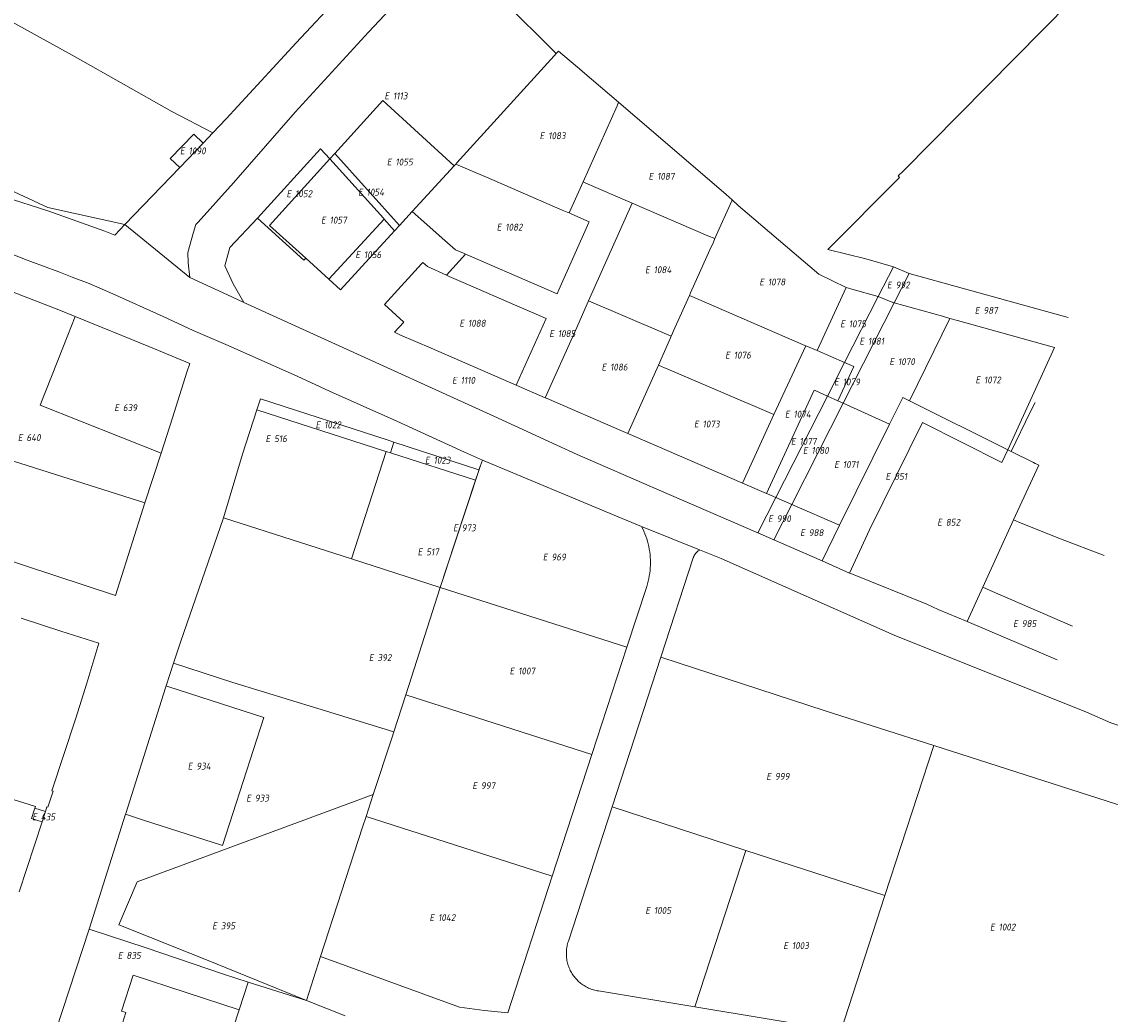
# Model space of a CAD drawing. Header units: metres. Extents: x 154658 to 157381, y 449781 to 452932.
# Tile 48 of 52: x 156794 to 157078, y 451857 to 452116. Entities that reach past the tile are written whole.
import ezdxf
from ezdxf.enums import TextEntityAlignment as Align
from ezdxf.lldxf.tags import DXFTag

# ---------------------------------------------------------------- set-up
doc = ezdxf.new("R2010")
doc.units = ezdxf.units.M
doc.layers.add('B-WE-KG-GRENS_PERCEEL-G', color=150, linetype='KG-PERCEEL', lineweight=18)
doc.layers.add('B-WE-KG-GRENS_PERCEEL-S', color=150, linetype='Continuous', lineweight=25)
doc.styles.add('NLCS-ISO', font='NLCS-ISO.ttf')
doc.styles.get("Standard").update_dxf_attribs({"font": 'verdana.ttf'})
tags = doc.linetypes.add('KG-PERCEEL', pattern='A,5.5,-2,["P",Standard,S=1.8,R=0,X=-0.5,Y=-0.9],-2,5.5,-2,[5,NLCS.SHX,S=0.75,R=0,X=0,Y=0],-2', length=19).pattern_tags.tags
tags[6] = DXFTag(74, 10)

# ---------------------------------------------------------------- blocks, each defined once
blk = doc.blocks.new('SKG-PERCEELNUMMER-SO')
at = {"style": 'NLCS-ISO', "oblique": 10, "flags": 1}
for tag, p in [('GEMEENTECODE', (0, 2.55)), ('PERCEELGROOTTE', (0, -2.45))]:
    blk.add_attdef(tag, text='', height=1.8, dxfattribs=at).set_placement(p, align=Align.MIDDLE_CENTER)
at = {"style": 'NLCS-ISO', "oblique": 10}
blk.add_attdef('SECTIE', text='', height=1.8, dxfattribs=at).set_placement((-0.5, 0), align=Align.MIDDLE_RIGHT)
blk.add_attdef('PERCEELNUMMER', text='', height=1.8, dxfattribs=at).set_placement((0.5, 0), align=Align.MIDDLE_LEFT)

msp = doc.modelspace()

# ---------------------------------------------------------------- linework, layer by layer
at = {"layer": 'B-WE-KG-GRENS_PERCEEL-G', "flags": 128}
for points in [[(156703.851, 452164.083), (156713.701, 452158.614), (156760.126, 452132.965), (156808.209, 452106.344), (156833.432, 452092.127), (156844.134, 452086.504)], [(156905.755, 452135.171), (156884.794, 452112.764), (156865.635, 452091.895), (156849.524, 452073.467), (156840.307, 452063.242), (156839.734, 452062.582), (156839.067, 452060.631), (156837.638, 452055.305), (156837.723, 452052.618), (156838.16, 452048.784)], [(156905.755, 452135.171), (156933.738, 452107.194)], [(157024.284, 452076.506), (157082.673, 452135.654)], [(156577.744, 452132.811), (156592.376, 452131), (156612.01, 452128.877), (156654.251, 452124.361), (156686.166, 452120.679), (156707.355, 452110.671), (156731.778, 452099.561), (156750.505, 452090.657), (156771.96, 452080.532), (156791.164, 452071.624), (156801.034, 452067.081), (156821.206, 452062.584)], [(156844.134, 452086.504), (156847.646, 452090.168), (156865.852, 452110.049), (156877.411, 452122.488)], [(156907.849, 452078.73), (156933.197, 452106.599), (156933.738, 452107.194)], [(156933.738, 452107.194), (156934.349, 452107.866), (156940.418, 452102.682), (156940.638, 452102.494), (156950, 452094.498)], [(156875.938, 452081.127), (156888.471, 452094.936)], [(156888.471, 452094.936), (156907.139, 452077.957)], [(156940.753, 452073.727), (156949.653, 452093.563), (156950, 452094.498)], [(156950, 452094.498), (156978.102, 452070.42), (156979.677, 452069.043)], [(156835.485, 452077.481), (156832.972, 452079.832), (156839.14, 452086.168), (156841.62, 452083.881)], [(156835.485, 452077.481), (156841.62, 452083.881)], [(156841.62, 452083.881), (156844.134, 452086.504)], [(156818.592, 452059.883), (156815.924, 452060.884), (156801.332, 452066.073), (156789.421, 452069.969), (156781.611, 452072.434), (156776.056, 452074.575), (156771.748, 452076.378), (156766.888, 452078.677), (156761.617, 452081.167), (156757.059, 452083.088)], [(156855.774, 452064.24), (156872.218, 452082.356), (156874.691, 452079.753)], [(156874.691, 452079.753), (156875.938, 452081.127)], [(156875.938, 452081.127), (156892.836, 452062.378)], [(156858.932, 452062.392), (156874.691, 452079.753)], [(156888.836, 452064.053), (156888.634, 452064.277), (156874.691, 452079.753)], [(156907.541, 452078.395), (156907.139, 452077.957)], [(156907.849, 452078.73), (156907.541, 452078.395)], [(156937.133, 452065.658), (156936.583, 452065.841), (156935.306, 452066.393), (156915.53, 452074.936), (156915.28, 452075.044), (156915.086, 452075.128), (156907.541, 452078.395)], [(156821.206, 452062.584), (156835.485, 452077.481)], [(156907.139, 452077.957), (156896.167, 452066.006)], [(157021.746, 452051.611), (157014.572, 452053.675), (157004.637, 452056.144), (157023.366, 452074.924), (157022.969, 452075.309), (157024.284, 452076.506)], [(156937.133, 452065.658), (156940.753, 452073.727)], [(156940.753, 452073.727), (156941.435, 452073.435), (156953.589, 452068.175)], [(156757.464, 452067.759), (156757.584, 452068.543), (156763.706, 452066.088), (156775.091, 452061.317), (156787.312, 452056.655), (156794.942, 452053.623), (156799.674, 452051.836), (156803.915, 452050.297), (156807.384, 452048.86), (156811.871, 452047.21), (156818.037, 452044.521), (156831.198, 452038.658), (156839.021, 452034.998), (156847.559, 452031.329), (156866.174, 452023.023), (156874.591, 452019.118), (156892.138, 452011.3), (156909.803, 452003.242), (156914.469, 452001.172)], [(156942.196, 452042.715), (156953.589, 452068.175)], [(156975.153, 452058.932), (156973.309, 452059.709), (156953.589, 452068.175)], [(156975.153, 452058.932), (156975.512, 452059.736), (156979.56, 452068.783), (156979.677, 452069.043)], [(157009.384, 452046.185), (157002.268, 452049.677), (156981.206, 452067.564), (156979.677, 452069.043)], [(156855.774, 452064.24), (156848.55, 452056.651), (156847.236, 452051.799), (156849.419, 452047.158), (156852.218, 452042.311)], [(156868.363, 452053.85), (156867.855, 452053.298), (156855.774, 452064.24)], [(156888.836, 452064.053), (156874.427, 452048.358)], [(156891.581, 452061.011), (156888.836, 452064.053)], [(156896.167, 452066.006), (156892.836, 452062.378)], [(156910.078, 452054.879), (156909.55, 452055.108), (156907.462, 452056.011), (156904.658, 452058.492), (156896.167, 452066.006)], [(156910.078, 452054.879), (156910.508, 452054.693), (156911.743, 452054.158), (156928.154, 452047.055), (156929.383, 452046.523), (156933.98, 452044.533), (156934.439, 452045.557), (156942.293, 452063.109), (156942.388, 452063.329), (156937.794, 452065.318), (156937.133, 452065.658)], [(156821.206, 452062.584), (156818.592, 452059.883)], [(156821.206, 452062.584), (156838.16, 452048.784)], [(156868.363, 452053.85), (156858.932, 452062.392)], [(156892.836, 452062.378), (156891.581, 452061.011)], [(156891.581, 452061.011), (156877.451, 452045.619), (156874.427, 452048.358)], [(156968.532, 452044.137), (156968.83, 452044.803), (156973.865, 452056.056), (156974.758, 452058.052), (156975.153, 452058.932)], [(156874.427, 452048.358), (156868.363, 452053.85)], [(156923.319, 452020.707), (156901.082, 452030.333), (156892.956, 452033.85), (156892.023, 452034.294), (156891.534, 452034.526), (156893.956, 452037.184), (156888.907, 452041.718), (156898.602, 452052.358), (156898.958, 452052.749), (156900.166, 452051.68), (156905.081, 452049.415)], [(156905.081, 452049.415), (156910.078, 452054.879)], [(156766.817, 452008.919), (156773.514, 452051.692), (156792.036, 452044.944), (156803.936, 452040.388), (156808.196, 452038.655)], [(157017.785, 452043.832), (157021.746, 452051.611)], [(157025.831, 452049.813), (157021.746, 452051.611)], [(157021.935, 452042.151), (157025.831, 452049.813)], [(157025.831, 452049.813), (157067.336, 452038.336)], [(156838.16, 452048.784), (156849.098, 452043.729), (156852.218, 452042.311)], [(156905.081, 452049.415), (156905.801, 452049.103), (156908.884, 452047.768), (156923.479, 452041.451), (156931.121, 452038.143), (156923.319, 452020.707)], [(156963.755, 452033.463), (156964.745, 452035.675), (156968.532, 452044.137)], [(156998.869, 452031.006), (156998.664, 452031.094), (156970.367, 452043.343), (156968.532, 452044.137)], [(157001.81, 452029.733), (157009.384, 452046.185)], [(157017.785, 452043.832), (157010.911, 452045.723), (157010.677, 452045.877), (157009.384, 452046.185)], [(156852.218, 452042.311), (156874.235, 452032.309), (156917.43, 452012.596), (156933.947, 452005.032), (156939.192, 452002.604), (156959.965, 451993.596), (156986.384, 451982.156)], [(156930.883, 452017.433), (156938.737, 452034.985), (156942.196, 452042.715)], [(156963.755, 452033.463), (156961.917, 452034.252), (156942.196, 452042.715)], [(157008.637, 452016), (157021.935, 452042.151)], [(157009.018, 452026.613), (157017.785, 452043.832)], [(157021.935, 452042.151), (157021.625, 452042.241), (157017.785, 452043.832)], [(157021.935, 452042.151), (157034.522, 452038.671), (157036.483, 452038.129)], [(156806.271, 452033.797), (156808.196, 452038.655)], [(156808.196, 452038.655), (156827.422, 452030.836), (156838.131, 452026.398), (156837.366, 452024.131), (156833.637, 452012.154), (156830.665, 452003.018)], [(157025.959, 452016.623), (157036.483, 452038.129)], [(157036.483, 452038.129), (157038.444, 452037.586), (157063.791, 452030.577)], [(156799.04, 452015.52), (156803.467, 452026.72), (156806.271, 452033.797)], [(156960.402, 452025.969), (156963.574, 452033.057), (156963.755, 452033.463)], [(156990.546, 452013.029), (156998.869, 452031.006)], [(157001.81, 452029.733), (156998.869, 452031.006)], [(157051.581, 452003.852), (157063.791, 452030.577)], [(157009.018, 452026.613), (157001.81, 452029.733)], [(156952.412, 452008.114), (156960.402, 452025.969)], [(156990.546, 452013.029), (156962.238, 452025.175), (156962.018, 452025.27), (156960.402, 452025.969)], [(157004.548, 452017.833), (157009.018, 452026.613)], [(157007.274, 452016.611), (157011.409, 452025.578), (157009.018, 452026.613)], [(156930.883, 452017.433), (156923.319, 452020.707)], [(157004.548, 452017.833), (157001.296, 452019.29), (157001.086, 452019.384), (156988.654, 451992.427)], [(156855.647, 452014.256), (156856.588, 452017.163)], [(156856.588, 452017.163), (156889.879, 452006.355)], [(156952.412, 452008.114), (156950.576, 452008.909), (156931.412, 452017.204), (156930.883, 452017.433)], [(156991.079, 451991.377), (157004.548, 452017.833)], [(156995.207, 451989.59), (157008.637, 452016)], [(157007.274, 452016.611), (157004.548, 452017.833)], [(157008.637, 452016), (157007.274, 452016.611)], [(157020.744, 452010.573), (157008.637, 452016)], [(157020.744, 452010.573), (157024.169, 452017.515), (157024.393, 452017.404), (157025.959, 452016.623)], [(157025.959, 452016.623), (157051.581, 452003.852)], [(157052.451, 452003.418), (157057.463, 452013.659), (157058.702, 452016.191)], [(156799.04, 452015.52), (156830.665, 452003.018)], [(156846.927, 451986.105), (156851.902, 452002.688), (156855.647, 452014.256)], [(156855.647, 452014.256), (156889.033, 452003.537)], [(156982.338, 451995.16), (156990.546, 452013.029)], [(157007.719, 451984.174), (157020.744, 452010.573)], [(157010.304, 451971.699), (157015.501, 451982.997), (157029.32, 452011.005), (157050.076, 452000.557), (157051.581, 452003.852)], [(156826.425, 451989.983), (156825.375, 451986.755), (156818.73, 451965.822), (156762.948, 451984.201), (156766.817, 452008.919)], [(156766.817, 452008.919), (156826.425, 451989.983)], [(156982.338, 451995.16), (156982.228, 451995.208), (156954.248, 452007.32), (156952.412, 452008.114)], [(156889.879, 452006.355), (156891.412, 452005.857)], [(156891.412, 452005.857), (156890.516, 452003.061)], [(156891.412, 452005.857), (156913.589, 451998.658)], [(156830.665, 452003.018), (156826.425, 451989.983)], [(156889.4, 452003.419), (156880.296, 451975.408)], [(156889.033, 452003.537), (156889.4, 452003.419)], [(156889.4, 452003.419), (156890.516, 452003.061)], [(156890.516, 452003.061), (156912.679, 451995.945)], [(157051.581, 452003.852), (157052.451, 452003.418)], [(157052.451, 452003.418), (157058.298, 452000.504), (157058.758, 452000.309), (157059.207, 452000.087), (157059.655, 451999.866)], [(156903.484, 451967.974), (156913.977, 451999.766)], [(156912.679, 451995.945), (156913.348, 451997.968), (156913.589, 451998.658)], [(156913.589, 451998.658), (156913.977, 451999.766)], [(156913.977, 451999.766), (156914.469, 452001.172)], [(156914.469, 452001.172), (156949.888, 451986.359), (156956.011, 451983.886)], [(157059.655, 451999.866), (157053.111, 451985.543)], [(156903.484, 451967.974), (156905.088, 451973.002), (156912.679, 451995.945)], [(156988.654, 451992.427), (156982.338, 451995.16)], [(156986.384, 451982.156), (156991.079, 451991.377)], [(156991.079, 451991.377), (156988.865, 451992.335), (156988.654, 451992.427)], [(156991.079, 451991.377), (156995.207, 451989.59)], [(156990.517, 451980.367), (156995.207, 451989.59)], [(157007.719, 451984.174), (156995.207, 451989.59)], [(156833.831, 451948.211), (156835.674, 451953.68), (156846.927, 451986.105)], [(156846.927, 451986.105), (156880.296, 451975.408)], [(157053.111, 451985.543), (157045.095, 451967.996)], [(157053.111, 451985.543), (157055.062, 451984.758), (157065.362, 451980.615), (157076.766, 451976.295)], [(156956.011, 451983.886), (156956.328, 451983.26), (156956.623, 451982.623), (156956.896, 451981.976), (156957.146, 451981.321), (156957.373, 451980.657), (156957.577, 451979.985), (156957.757, 451979.307), (156957.913, 451978.623), (156958.046, 451977.934), (156958.154, 451977.24), (156958.239, 451976.544), (156958.299, 451975.845), (156958.334, 451975.144), (156958.345, 451974.442), (156958.332, 451973.741), (156958.294, 451973.04), (156958.232, 451972.341), (156958.146, 451971.644), (156958.035, 451970.951), (156957.901, 451970.263), (156957.742, 451969.579), (156957.56, 451968.901), (156957.354, 451968.23), (156952.184, 451952.361)], [(156956.011, 451983.886), (156971.167, 451977.765)], [(156986.384, 451982.156), (156990.517, 451980.367)], [(157003.117, 451974.847), (157007.719, 451984.174)], [(156990.517, 451980.367), (157003.117, 451974.847)], [(156971.167, 451977.765), (156971.022, 451977.609), (156970.917, 451977.54), (156970.814, 451977.467), (156970.713, 451977.391), (156970.615, 451977.311), (156970.52, 451977.229), (156970.428, 451977.142), (156970.339, 451977.053), (156970.254, 451976.961), (156970.171, 451976.866), (156970.092, 451976.768), (156970.016, 451976.667), (156969.944, 451976.564), (156969.875, 451976.458), (156969.811, 451976.35), (156969.749, 451976.24), (156969.692, 451976.127), (156969.639, 451976.013), (156969.59, 451975.897), (156969.545, 451975.78), (156969.503, 451975.66), (156961.058, 451949.739)], [(156971.167, 451977.765), (156976.799, 451975.49), (157021.914, 451955.493), (157072.13, 451935.4), (157078.524, 451932.642), (157091.637, 451928.213), (157104.688, 451922.39), (157115.721, 451916.64), (157119.449, 451912.907), (157122.493, 451910.016), (157124.346, 451907.532), (157126.03, 451905.085), (157129.18, 451898.737), (157131.319, 451893.38), (157137.057, 451882.213), (157144.118, 451868.318), (157153.311, 451851.56), (157156.587, 451844.861), (157160.249, 451839.376), (157165.119, 451834.521), (157177.435, 451825.355), (157192.449, 451818.621), (157203.96, 451813.528)], [(156880.296, 451975.408), (156903.484, 451967.974)], [(157003.117, 451974.847), (157010.304, 451971.699)], [(157010.304, 451971.699), (157011.028, 451971.382), (157030.448, 451963.602), (157033.463, 451962.233), (157041.004, 451959.042)], [(156894.496, 451939.903), (156896.001, 451944.51), (156903.484, 451967.974)], [(156952.184, 451952.361), (156903.484, 451967.974)], [(157045.095, 451967.996), (157041.004, 451959.042)], [(157068.473, 451957.876), (157047.022, 451967.162), (157045.095, 451967.996)], [(156794.093, 451959.942), (156804.454, 451956.521), (156814.404, 451953.423), (156812.33, 451946.472), (156811.25, 451943.008), (156808.362, 451933.839), (156802.156, 451914.936), (156802.482, 451914.847), (156801.091, 451910.628), (156800.839, 451910.706), (156800.435, 451909.472)], [(157041.004, 451959.042), (157064.519, 451949.093)], [(156943.053, 451924.335), (156952.184, 451952.361)], [(156831.946, 451942.265), (156833.831, 451948.211)], [(156833.831, 451948.211), (156849.363, 451943.146), (156871.57, 451936.349), (156891.341, 451930.246)], [(156948.354, 451910.744), (156961.058, 451949.739)], [(156961.058, 451949.739), (157003.918, 451935.775), (157032.271, 451926.685)], [(156831.789, 451941.769), (156831.946, 451942.265)], [(156831.946, 451942.265), (156832.373, 451942.127)], [(156846.618, 451900.619), (156857.434, 451934.048), (156832.373, 451942.127)], [(156821.4, 451908.991), (156831.789, 451941.769)], [(156891.341, 451930.246), (156894.496, 451939.903)], [(156894.496, 451939.903), (156943.053, 451924.335)], [(156886.015, 451913.98), (156890.817, 451928.641), (156891.341, 451930.246)], [(157019.545, 451887.559), (157032.271, 451926.685)], [(157032.271, 451926.685), (157089.407, 451908.368)], [(156932.715, 451892.602), (156943.053, 451924.335)], [(156779.522, 451916.496), (156781.413, 451915.897), (156797.815, 451910.84), (156797.664, 451910.378)], [(156868.54, 451860.197), (156842.523, 451870.786), (156819.589, 451879.935), (156824.379, 451891.117), (156886.015, 451913.98)], [(156884.116, 451908.182), (156886.015, 451913.98)], [(156936.641, 451874.668), (156936.722, 451874.997), (156936.815, 451875.324), (156936.919, 451875.646), (156948.354, 451910.744)], [(156948.354, 451910.744), (156983.259, 451899.372)], [(156799.552, 451906.769), (156796.781, 451907.676), (156797.664, 451910.378)], [(156797.664, 451910.378), (156800.435, 451909.472)], [(156799.552, 451906.769), (156800.435, 451909.472)], [(156811.835, 451878.812), (156821.335, 451908.786)], [(156821.335, 451908.786), (156821.4, 451908.991)], [(156826.047, 451907.264), (156821.335, 451908.786)], [(156872.261, 451871.666), (156883.207, 451905.407), (156884.116, 451908.182)], [(156884.116, 451908.182), (156932.715, 451892.602)], [(156793.558, 451888.539), (156799.552, 451906.769)], [(156826.047, 451907.264), (156846.406, 451900.688)], [(156846.618, 451900.619), (156846.406, 451900.688)], [(156983.259, 451899.372), (156969.952, 451858.529)], [(157019.545, 451887.559), (156983.259, 451899.372)], [(156932.715, 451892.602), (156921.159, 451857.002), (156915.003, 451857.599), (156908.535, 451858.446), (156872.261, 451871.666)], [(157008.051, 451852.222), (157019.545, 451887.559)], [(156803.141, 451852.308), (156811.835, 451878.812)], [(156811.835, 451878.812), (156826.731, 451873.928), (156846.88, 451867.067), (156853.358, 451865.012)], [(156969.952, 451858.529), (156944.798, 451862.682), (156944.464, 451862.739), (156944.132, 451862.806), (156943.802, 451862.885), (156943.475, 451862.976), (156943.152, 451863.077), (156942.832, 451863.19), (156942.516, 451863.313), (156942.205, 451863.448), (156941.898, 451863.592), (156941.596, 451863.748), (156941.301, 451863.913), (156941.01, 451864.089), (156940.727, 451864.274), (156940.449, 451864.469), (156940.179, 451864.674), (156939.915, 451864.888), (156939.66, 451865.11), (156939.411, 451865.341), (156939.171, 451865.581), (156938.94, 451865.828), (156938.717, 451866.084), (156938.503, 451866.347), (156938.298, 451866.617), (156938.102, 451866.894), (156937.916, 451867.178), (156937.74, 451867.467), (156937.574, 451867.763), (156937.418, 451868.064), (156937.273, 451868.37), (156937.138, 451868.682), (156937.014, 451868.997), (156936.901, 451869.317), (156936.799, 451869.64), (156936.708, 451869.967), (156936.628, 451870.296), (156936.56, 451870.629), (156936.503, 451870.963), (156936.457, 451871.299), (156936.424, 451871.636), (156936.401, 451871.975), (156936.391, 451872.314), (156936.392, 451872.653), (156936.404, 451872.991), (156936.428, 451873.33), (156936.464, 451873.667), (156936.512, 451874.003), (156936.57, 451874.337), (156936.641, 451874.668)], [(156868.54, 451860.197), (156872.261, 451871.666)], [(156820.298, 451857.452), (156823.36, 451866.814)], [(156823.36, 451866.814), (156850.984, 451857.775)], [(156850.984, 451857.775), (156853.358, 451865.012)], [(156853.358, 451865.012), (156868.54, 451860.197)], [(156868.54, 451860.197), (156878.665, 451856.243)], [(156821.424, 451857.084), (156818.354, 451847.318)], [(156820.298, 451857.452), (156821.424, 451857.084)], [(156844.718, 451838.671), (156850.984, 451857.775)], [(157008.051, 451852.222), (157007.595, 451852.31), (157007.138, 451852.389), (156969.952, 451858.529)]]:
    msp.add_lwpolyline(points, dxfattribs=at)

# ---------------------------------------------------------------- block references
at = {"layer": 'B-WE-KG-GRENS_PERCEEL-S'}
for p, values in [((156890.646, 452096.17), {'PERCEELNUMMER': '1113', 'SECTIE': 'E'}), ((156931.156, 452085.778), {'PERCEELNUMMER': '1083', 'SECTIE': 'E'}), ((156837.295, 452081.829), {'PERCEELNUMMER': '1090', 'SECTIE': 'E'}), ((156891.288, 452078.918), {'PERCEELNUMMER': '1055', 'SECTIE': 'E'}), ((156959.575, 452075.185), {'PERCEELNUMMER': '1087', 'SECTIE': 'E'}), ((156865.09, 452070.646), {'PERCEELNUMMER': '1052', 'SECTIE': 'E'}), ((156883.763, 452071.064), {'PERCEELNUMMER': '1054', 'SECTIE': 'E'}), ((156874.111, 452063.765), {'PERCEELNUMMER': '1057', 'SECTIE': 'E'}), ((156919.952, 452061.929), {'PERCEELNUMMER': '1082', 'SECTIE': 'E'}), ((156883.069, 452054.765), {'PERCEELNUMMER': '1056', 'SECTIE': 'E'}), ((156958.672, 452050.819), {'PERCEELNUMMER': '1084', 'SECTIE': 'E'}), ((156988.492, 452047.616), {'PERCEELNUMMER': '1078', 'SECTIE': 'E'}), ((157021.816, 452046.845), {'PERCEELNUMMER': '992', 'SECTIE': 'E'}), ((157044.721, 452040.214), {'PERCEELNUMMER': '987', 'SECTIE': 'E'}), ((156910.216, 452036.868), {'PERCEELNUMMER': '1088', 'SECTIE': 'E'}), ((157009.597, 452036.699), {'PERCEELNUMMER': '1075', 'SECTIE': 'E'}), ((156933.668, 452034.162), {'PERCEELNUMMER': '1085', 'SECTIE': 'E'}), ((157014.612, 452032.179), {'PERCEELNUMMER': '1081', 'SECTIE': 'E'}), ((156979.579, 452028.551), {'PERCEELNUMMER': '1076', 'SECTIE': 'E'}), ((157022.436, 452026.851), {'PERCEELNUMMER': '1070', 'SECTIE': 'E'}), ((156947.316, 452025.429), {'PERCEELNUMMER': '1086', 'SECTIE': 'E'}), ((156908.308, 452021.981), {'PERCEELNUMMER': '1110', 'SECTIE': 'E'}), ((157008.014, 452021.557), {'PERCEELNUMMER': '1079', 'SECTIE': 'E'}), ((157044.884, 452022.071), {'PERCEELNUMMER': '1072', 'SECTIE': 'E'}), ((156820.157, 452014.836), {'PERCEELNUMMER': '639', 'SECTIE': 'E'}), ((156995.167, 452013.148), {'PERCEELNUMMER': '1074', 'SECTIE': 'E'}), ((156872.681, 452010.361), {'PERCEELNUMMER': '1022', 'SECTIE': 'E'}), ((156971.441, 452010.57), {'PERCEELNUMMER': '1073', 'SECTIE': 'E'}), ((156794.992, 452007.044), {'PERCEELNUMMER': '640', 'SECTIE': 'E'}), ((156859.625, 452006.755), {'PERCEELNUMMER': '516', 'SECTIE': 'E'}), ((156996.728, 452006.052), {'PERCEELNUMMER': '1077', 'SECTIE': 'E'}), ((156999.864, 452003.693), {'PERCEELNUMMER': '1080', 'SECTIE': 'E'}), ((156901.238, 452001.143), {'PERCEELNUMMER': '1023', 'SECTIE': 'E'}), ((157008.041, 452000.028), {'PERCEELNUMMER': '1071', 'SECTIE': 'E'}), ((157021.428, 451996.907), {'PERCEELNUMMER': '851', 'SECTIE': 'E'}), ((156908.583, 451983.491), {'PERCEELNUMMER': '973', 'SECTIE': 'E'}), ((156990.796, 451985.872), {'PERCEELNUMMER': '990', 'SECTIE': 'E'}), ((157034.923, 451984.949), {'PERCEELNUMMER': '852', 'SECTIE': 'E'}), ((156999.143, 451982.235), {'PERCEELNUMMER': '988', 'SECTIE': 'E'}), ((156899.317, 451977.215), {'PERCEELNUMMER': '517', 'SECTIE': 'E'}), ((156931.997, 451975.884), {'PERCEELNUMMER': '969', 'SECTIE': 'E'}), ((157054.73, 451958.518), {'PERCEELNUMMER': '985', 'SECTIE': 'E'}), ((156886.601, 451949.647), {'PERCEELNUMMER': '392', 'SECTIE': 'E'}), ((156923.314, 451946.149), {'PERCEELNUMMER': '1007', 'SECTIE': 'E'}), ((156839.322, 451921.32), {'PERCEELNUMMER': '934', 'SECTIE': 'E'}), ((156990.316, 451918.654), {'PERCEELNUMMER': '999', 'SECTIE': 'E'}), ((156913.595, 451916.253), {'PERCEELNUMMER': '997', 'SECTIE': 'E'}), ((156854.593, 451913), {'PERCEELNUMMER': '933', 'SECTIE': 'E'}), ((156798.725, 451908.085), {'PERCEELNUMMER': '435', 'SECTIE': 'E'}), ((156902.41, 451881.812), {'PERCEELNUMMER': '1042', 'SECTIE': 'E'}), ((156958.743, 451883.695), {'PERCEELNUMMER': '1005', 'SECTIE': 'E'}), ((156845.714, 451879.686), {'PERCEELNUMMER': '395', 'SECTIE': 'E'}), ((157048.696, 451879.354), {'PERCEELNUMMER': '1002', 'SECTIE': 'E'}), ((156994.753, 451874.532), {'PERCEELNUMMER': '1003', 'SECTIE': 'E'}), ((156821.079, 451871.945), {'PERCEELNUMMER': '835', 'SECTIE': 'E'})]:
    msp.add_blockref('SKG-PERCEELNUMMER-SO', p, dxfattribs=at).add_auto_attribs(values)

doc.saveas('drawing.dxf')
